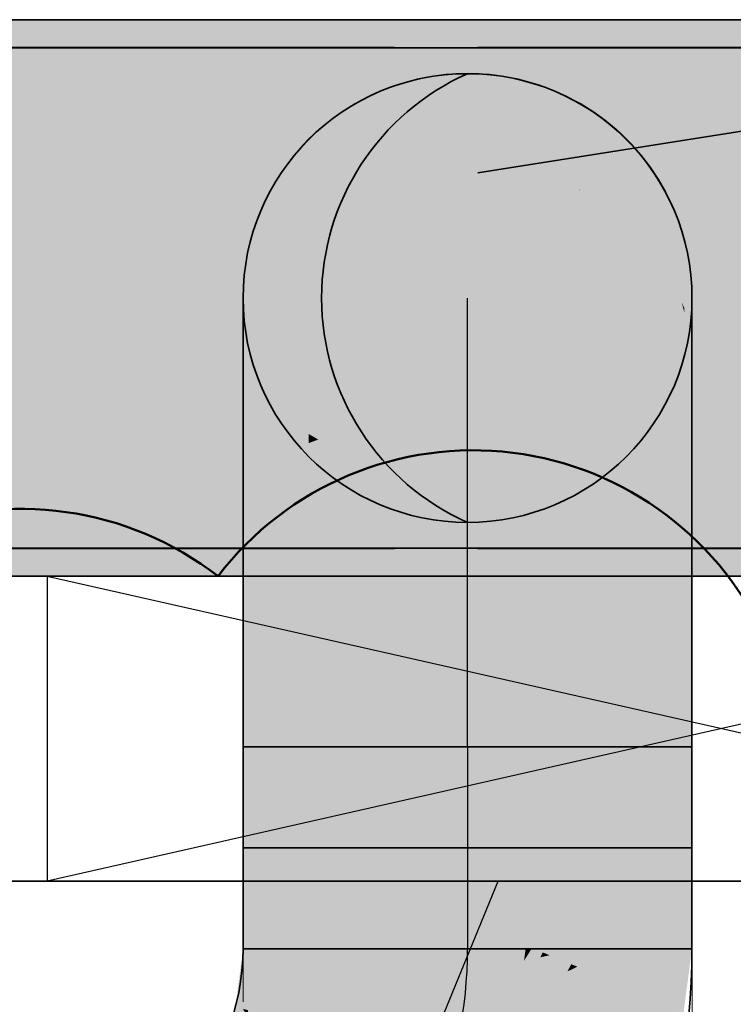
# Model space of a CAD drawing. Extents: x -357 to 533, y -64 to 530.
# Tile 83 of 135: x -72 to -59, y 289 to 307. Entities that reach past the tile are written whole.
import ezdxf
from ezdxf.lldxf.tags import DXFTag

# ---------------------------------------------------------------- set-up
doc = ezdxf.new("R2010")
doc.units = 0
doc.layers.get('0').update_dxf_attribs({"lineweight": 35})
for name, color, linetype, lineweight in [('5_EG-BESTAND', 7, 'Continuous', 25), ('5_EG-DURCHBRÜCHE', 7, 'Continuous', 25), ('5_EG-HLSE', 7, 'Continuous', 25)]:
    doc.layers.add(name, color=color, linetype=linetype, lineweight=lineweight)
for name, color, linetype, lineweight, true_color in [('L_Fortluft', 7, 'Continuous', 35, 0x993300), ('L_Fortluft-Shading', 7, 'Continuous', 35, 0x993300), ('L_Klimageraet', 7, 'Continuous', 35, 0xababab), ('L_Klimageraet-Shading', 7, 'Continuous', 35, 0xababab), ('X_Aenderungen', 4, 'Continuous', 50, 0x00ffff)]:
    doc.layers.add(name, color=color, linetype=linetype, lineweight=lineweight, true_color=true_color)
tags = doc.linetypes.add('ALL_S14', pattern=[0.002, 0.001, -0.001]).pattern_tags.tags
tags[6:7] = [DXFTag(74, 4), DXFTag(75, 0), DXFTag(340, '0'), DXFTag(46, 1.0), DXFTag(50, 0.0), DXFTag(44, 0.0), DXFTag(45, 0.0)]
tags[4:5] = [DXFTag(74, 4), DXFTag(75, 0), DXFTag(340, '0'), DXFTag(46, 1.0), DXFTag(50, 0.0), DXFTag(44, 0.0), DXFTag(45, 0.0)]
tags = doc.linetypes.add('STRICHPUNKT2', pattern=[12.7, 6.35, -3.175, 0, -3.175]).pattern_tags.tags
tags[10:11] = [DXFTag(74, 4), DXFTag(75, 0), DXFTag(340, '0'), DXFTag(46, 0.0), DXFTag(50, 0.0), DXFTag(44, 0.0), DXFTag(45, 0.0)]
tags[8:9] = [DXFTag(74, 4), DXFTag(75, 0), DXFTag(340, '0'), DXFTag(46, 0.0), DXFTag(50, 0.0), DXFTag(44, 0.0), DXFTag(45, 0.0)]
tags[6:7] = [DXFTag(74, 4), DXFTag(75, 0), DXFTag(340, '0'), DXFTag(46, 0.0), DXFTag(50, 0.0), DXFTag(44, 0.0), DXFTag(45, 0.0)]
tags[4:5] = [DXFTag(74, 4), DXFTag(75, 0), DXFTag(340, '0'), DXFTag(46, 0.0), DXFTag(50, 0.0), DXFTag(44, 0.0), DXFTag(45, 0.0)]
tags = doc.linetypes.add('VERDECKT2_S2', pattern=[0.0027, 0.002, -0.0007]).pattern_tags.tags
tags[6:7] = [DXFTag(74, 4), DXFTag(75, 0), DXFTag(340, '0'), DXFTag(46, 1.0), DXFTag(50, 0.0), DXFTag(44, 0.0), DXFTag(45, 0.0)]
tags[4:5] = [DXFTag(74, 4), DXFTag(75, 0), DXFTag(340, '0'), DXFTag(46, 1.0), DXFTag(50, 0.0), DXFTag(44, 0.0), DXFTag(45, 0.0)]

# ---------------------------------------------------------------- blocks, each defined once
blk = doc.blocks.new('Shading-A06HSW48NL', base_point=(-50.651, 306.954))
at = {"layer": 'L_Klimageraet-Shading', "color": 253, "true_color": 0xababab}
for points in [[(-50.651, 306.954), (-50.651, 297.034), (-98.191, 306.954), (-98.191, 297.034)], [(-50.651, 306.954), (-50.651, 306.454), (-98.191, 306.954), (-98.191, 306.454)], [(-98.191, 306.954), (-98.191, 297.034), (-50.651, 306.954), (-50.651, 297.034)], [(-50.651, 306.954), (-50.651, 306.454), (-98.191, 306.954), (-98.191, 306.454)], [(-75.482, 306.458), (-65.43, 306.458), (-75.482, 297.53), (-65.43, 297.53)], [(-50.651, 297.034), (-50.651, 297.534), (-98.191, 297.034), (-98.191, 297.534)], [(-50.651, 297.034), (-50.651, 297.534), (-98.191, 297.034), (-98.191, 297.534)]]:
    blk.add_solid(points, dxfattribs=at)
at = {"layer": 'L_Klimageraet-Shading', "color": 252, "true_color": 0x979797}
blk.add_solid([(-53.028, 306.458), (-53.028, 297.53), (-63.95, 306.458), (-63.95, 297.53)], dxfattribs=at)
blk = doc.blocks.new('Shading-A06HSW58NL', base_point=(-62.131, 305.458))
at = {"layer": 'L_Fortluft-Shading', "color": 28, "true_color": 0x561c00}
for points in [[(-64.131, 305.994), (-65.167, 305.857), (-64.131, 305.851), (-65.167, 305.752)], [(-63.096, 305.857), (-64.131, 305.994), (-63.096, 305.682), (-64.131, 305.851)], [(-65.167, 305.752), (-65.167, 305.713), (-64.131, 305.851), (-64.131, 305.832)], [(-65.167, 305.713), (-65.167, 305.453), (-64.131, 305.832), (-64.131, 305.585)], [(-64.131, 305.851), (-64.131, 305.832), (-63.096, 305.682), (-63.096, 305.677)], [(-64.131, 305.832), (-64.131, 305.585), (-63.096, 305.677), (-63.096, 305.453)], [(-68.023, 293.994), (-67.995, 293.994), (-68.037, 296.25), (-67.995, 296.332)], [(-60.268, 293.994), (-60.131, 293.994), (-60.268, 296.332), (-60.131, 296.064)], [(-68.131, 296.064), (-68.131, 293.994), (-68.037, 296.25), (-68.023, 293.994)]]:
    blk.add_solid(points, dxfattribs=at)
at = {"layer": 'L_Fortluft-Shading', "color": 28, "true_color": 0x551c00}
for points in [[(-65.167, 305.857), (-66.131, 305.458), (-65.167, 305.752), (-66.131, 305.39)], [(-62.131, 305.458), (-63.096, 305.857), (-62.598, 305.462), (-63.096, 305.682)], [(-66.131, 305.39), (-66.131, 305.33), (-65.167, 305.752), (-65.167, 305.713)], [(-65.167, 305.713), (-66.131, 305.33), (-65.695, 305.242), (-66.131, 305.105)], [(-65.167, 305.713), (-65.695, 305.242), (-65.167, 305.453)], [(-63.096, 305.682), (-63.096, 305.677), (-62.598, 305.462)], [(-62.735, 305.522), (-63.096, 305.677), (-62.131, 305.067), (-63.096, 305.453)], [(-62.131, 305.261), (-62.735, 305.522), (-62.131, 305.168)], [(-62.735, 305.522), (-62.131, 305.067), (-62.131, 305.168)], [(-62.131, 305.458), (-62.598, 305.462), (-62.131, 305.261)], [(-66.131, 305.105), (-66.131, 305.067), (-65.695, 305.242)], [(-68.131, 297.994), (-67.995, 297.433), (-67.995, 298.511)], [(-60.268, 298.511), (-60.131, 297.137), (-60.18, 298.177)], [(-60.268, 298.511), (-60.268, 296.332), (-60.131, 297.137), (-60.131, 296.064)], [(-60.131, 297.137), (-60.131, 297.994), (-60.18, 298.177)], [(-68.131, 297.994), (-68.131, 296.064), (-67.995, 297.433), (-68.037, 296.25)], [(-68.037, 296.25), (-67.995, 296.332), (-67.995, 297.433)]]:
    blk.add_solid(points, dxfattribs=at)
at = {"layer": 'L_Fortluft-Shading', "color": 28, "true_color": 0x541c00}
for points in [[(-66.131, 305.458), (-66.96, 304.822), (-66.131, 305.39), (-66.96, 304.792)], [(-62.131, 305.458), (-62.131, 305.261), (-61.303, 304.822), (-61.303, 304.611)], [(-66.96, 304.792), (-66.96, 304.709), (-66.131, 305.39), (-66.131, 305.33)], [(-66.131, 305.33), (-66.96, 304.709), (-66.131, 305.105), (-66.96, 304.553)], [(-61.303, 304.611), (-62.131, 305.261), (-61.621, 304.689), (-62.131, 305.168)], [(-66.96, 304.553), (-66.96, 304.453), (-66.131, 305.105), (-66.131, 305.067)], [(-62.131, 305.168), (-62.131, 305.067), (-61.621, 304.689)], [(-61.303, 304.611), (-61.621, 304.689), (-61.303, 304.453)], [(-68.131, 299.342), (-67.995, 300.382), (-68.084, 299.907)], [(-68.131, 299.342), (-68.131, 297.994), (-67.995, 300.382), (-67.995, 298.511)], [(-60.268, 300.382), (-60.268, 299.354), (-60.131, 297.994), (-60.18, 298.177)], [(-60.268, 300.382), (-60.131, 297.994), (-60.131, 299.65)], [(-68.131, 299.65), (-68.131, 299.342), (-68.084, 299.907)], [(-60.268, 299.354), (-60.268, 298.511), (-60.18, 298.177)]]:
    blk.add_solid(points, dxfattribs=at)
at = {"layer": 'L_Fortluft-Shading', "color": 26, "true_color": 0x672200}
for points in [[(-65.167, 305.309), (-65.167, 305.453), (-65.695, 305.242)], [(-63.096, 305.453), (-62.131, 303.922), (-62.131, 305.067)], [(-63.096, 305.453), (-63.096, 304.65), (-62.131, 303.922), (-62.148, 303.928)], [(-66.131, 305.067), (-66.131, 303.922), (-65.167, 305.309), (-65.167, 304.268)], [(-66.131, 305.067), (-65.167, 305.309), (-65.695, 305.242)], [(-63.096, 304.65), (-63.096, 304.268), (-62.148, 303.928)], [(-67.995, 297.433), (-67.595, 298.994), (-67.732, 298.829)], [(-67.995, 297.433), (-67.995, 296.332), (-67.595, 298.994), (-67.595, 296.582)], [(-60.667, 298.994), (-60.268, 296.332), (-60.268, 298.511)], [(-60.667, 298.994), (-60.667, 298.209), (-60.268, 296.332), (-60.422, 296.428)], [(-67.995, 298.511), (-67.995, 297.433), (-67.732, 298.829)], [(-60.667, 298.209), (-60.667, 296.582), (-60.422, 296.428)]]:
    blk.add_solid(points, dxfattribs=at)
at = {"layer": 'L_Fortluft-Shading', "color": 26, "true_color": 0x692300}
for points in [[(-65.167, 305.453), (-65.167, 305.309), (-64.131, 305.585), (-64.131, 305.126)], [(-64.131, 305.585), (-64.131, 305.126), (-63.096, 305.453), (-63.096, 304.65)], [(-65.167, 305.309), (-65.167, 304.268), (-64.131, 305.126), (-64.131, 304.386)], [(-64.131, 305.126), (-64.131, 304.386), (-63.096, 304.65), (-63.096, 304.268)], [(-67.595, 302.654), (-67.595, 301.798), (-66.96, 303.371), (-66.96, 302.631)], [(-61.303, 303.371), (-61.303, 302.627), (-60.667, 302.654), (-60.667, 301.218)], [(-66.96, 302.631), (-67.595, 301.798), (-67.21, 301.42), (-67.595, 301.534)], [(-66.96, 302.631), (-67.21, 301.42), (-66.96, 301.65)], [(-61.303, 302.627), (-61.303, 301.65), (-60.667, 301.218), (-60.667, 301.065)], [(-67.595, 301.534), (-67.595, 301.065), (-67.21, 301.42)], [(-67.995, 293.994), (-67.595, 293.994), (-67.995, 296.332), (-67.595, 296.582)], [(-60.422, 296.428), (-60.667, 296.582), (-60.413, 296.252), (-60.667, 295.875)], [(-60.308, 293.994), (-60.268, 293.994), (-60.422, 296.428), (-60.268, 296.332)], [(-60.413, 296.252), (-60.667, 295.875), (-60.412, 296.23), (-60.667, 295.564)], [(-60.667, 295.564), (-60.667, 293.994), (-60.412, 296.23), (-60.308, 293.994)]]:
    blk.add_solid(points, dxfattribs=at)
at = {"layer": 'L_Fortluft-Shading', "color": 38, "true_color": 0x632100}
for points in [[(-66.96, 303.371), (-66.131, 303.922), (-66.96, 304.453), (-66.131, 305.067)], [(-62.131, 305.067), (-61.303, 304.255), (-61.621, 304.689)], [(-62.131, 305.067), (-62.131, 303.922), (-61.303, 304.255), (-61.303, 303.371)], [(-61.303, 304.255), (-61.303, 304.453), (-61.621, 304.689)], [(-67.995, 300.382), (-67.595, 299.221), (-67.595, 301.065)], [(-60.667, 301.065), (-60.268, 299.354), (-60.587, 300.927)], [(-60.667, 301.065), (-60.667, 298.994), (-60.268, 299.354), (-60.268, 298.511)], [(-60.268, 299.354), (-60.268, 300.382), (-60.587, 300.927)], [(-67.995, 300.382), (-67.995, 298.511), (-67.595, 299.221), (-67.732, 298.829)], [(-67.732, 298.829), (-67.595, 298.994), (-67.595, 299.221)]]:
    blk.add_solid(points, dxfattribs=at)
at = {"layer": 'L_Fortluft-Shading', "color": 28, "true_color": 0x521b00}
for points in [[(-66.96, 304.822), (-67.526, 304.084), (-66.96, 304.792)], [(-67.526, 304.084), (-66.96, 304.709), (-66.96, 304.792)], [(-61.303, 304.822), (-61.303, 304.611), (-60.667, 303.994), (-60.667, 303.772)], [(-67.526, 304.084), (-67.595, 303.994), (-66.96, 304.709), (-67.595, 303.892)], [(-66.96, 304.709), (-67.595, 303.892), (-66.96, 304.553), (-67.595, 303.789)], [(-61.303, 304.611), (-61.303, 304.453), (-60.667, 303.772), (-60.667, 303.653)], [(-67.595, 303.789), (-67.595, 303.653), (-66.96, 304.553), (-66.96, 304.453)], [(-68.131, 300.922), (-67.995, 300.719), (-67.995, 301.818)], [(-60.268, 301.818), (-60.268, 301.733), (-60.131, 300.922), (-60.131, 300.303)], [(-60.268, 301.733), (-60.268, 300.382), (-60.131, 300.303), (-60.131, 299.65)], [(-68.131, 300.922), (-68.131, 299.65), (-67.995, 300.719), (-68.084, 299.907)], [(-68.084, 299.907), (-67.995, 300.382), (-67.995, 300.719)]]:
    blk.add_solid(points, dxfattribs=at)
at = {"layer": 'L_Fortluft-Shading', "color": 38, "true_color": 0x5e1f00}
for points in [[(-67.595, 302.654), (-66.96, 303.371), (-67.595, 303.653), (-66.96, 304.453)], [(-61.303, 304.453), (-61.303, 304.255), (-60.667, 303.653), (-60.667, 303.023)], [(-61.303, 304.255), (-61.303, 303.371), (-60.667, 303.023), (-60.667, 302.654)], [(-67.995, 301.818), (-67.995, 300.719), (-67.595, 302.654), (-67.595, 301.798)], [(-60.312, 301.911), (-60.667, 302.654), (-60.268, 301.733), (-60.268, 300.382)], [(-60.667, 302.654), (-60.667, 301.218), (-60.268, 300.382), (-60.587, 300.927)], [(-67.595, 301.798), (-67.823, 301.184), (-67.595, 301.534)], [(-60.268, 301.818), (-60.312, 301.911), (-60.268, 301.733)], [(-67.823, 301.184), (-67.595, 301.065), (-67.595, 301.534)], [(-67.823, 301.184), (-67.995, 300.719), (-67.595, 301.065), (-67.995, 300.382)], [(-60.667, 301.218), (-60.667, 301.065), (-60.587, 300.927)]]:
    blk.add_solid(points, dxfattribs=at)
at = {"layer": 'L_Fortluft-Shading', "color": 26, "true_color": 0x7a2800}
for points in [[(-65.167, 304.268), (-65.167, 303.355), (-64.131, 304.386), (-64.131, 303.196)], [(-64.131, 304.386), (-64.131, 303.196), (-63.096, 304.268), (-63.096, 302.697)], [(-65.167, 303.355), (-65.167, 302.382), (-64.131, 303.196), (-64.131, 302.479)], [(-64.131, 303.196), (-64.131, 302.479), (-63.096, 302.697), (-63.096, 302.382)], [(-67.595, 296.582), (-67.595, 293.994), (-67.261, 296.695), (-67.564, 293.994)], [(-67.564, 293.994), (-66.96, 293.994), (-67.261, 296.695), (-66.96, 296.796)], [(-61.303, 296.796), (-61.303, 295.065), (-60.667, 296.582), (-60.667, 295.875)], [(-60.667, 295.875), (-61.303, 295.065), (-60.667, 295.564), (-61.303, 294.349)], [(-61.303, 294.349), (-61.303, 293.994), (-60.667, 295.564), (-60.667, 293.994)]]:
    blk.add_solid(points, dxfattribs=at)
at = {"layer": 'L_Fortluft-Shading', "color": 26, "true_color": 0x772700}
for points in [[(-66.131, 303.922), (-66.131, 303.162), (-65.167, 304.268), (-65.167, 303.355)], [(-62.148, 303.928), (-63.096, 304.268), (-62.131, 303.909), (-62.131, 302.1)], [(-63.096, 304.268), (-63.096, 302.697), (-62.131, 302.1), (-62.516, 302.213)], [(-62.131, 303.922), (-62.148, 303.928), (-62.131, 303.909)], [(-66.131, 303.162), (-66.131, 302.1), (-65.167, 303.355), (-65.167, 302.382)], [(-63.096, 302.697), (-63.096, 302.382), (-62.516, 302.213)], [(-67.595, 298.994), (-66.96, 297.615), (-66.96, 299.408)], [(-61.303, 299.408), (-60.667, 298.209), (-60.878, 299.131)], [(-61.303, 299.408), (-61.303, 296.796), (-60.667, 298.209), (-60.667, 296.582)], [(-60.667, 298.209), (-60.667, 298.994), (-60.878, 299.131)], [(-67.595, 298.994), (-67.595, 296.582), (-66.96, 297.615), (-67.261, 296.695)], [(-67.261, 296.695), (-66.96, 296.796), (-66.96, 297.615)]]:
    blk.add_solid(points, dxfattribs=at)
at = {"layer": 'L_Fortluft-Shading', "color": 28, "true_color": 0x501a00}
for points in [[(-67.995, 303.029), (-67.995, 302.934), (-67.595, 303.994), (-67.595, 303.892)], [(-67.595, 303.892), (-67.995, 302.934), (-67.595, 303.789), (-67.995, 302.864)], [(-60.268, 303.029), (-60.667, 303.994), (-60.366, 303.038), (-60.667, 303.772)], [(-67.995, 302.864), (-67.995, 302.721), (-67.595, 303.789), (-67.595, 303.653)], [(-60.667, 303.772), (-60.667, 303.653), (-60.268, 302.8), (-60.268, 302.721)], [(-60.268, 303.029), (-60.366, 303.038), (-60.268, 302.802)], [(-60.366, 303.038), (-60.268, 302.8), (-60.268, 302.802)], [(-68.131, 300.922), (-67.995, 301.818), (-68.131, 301.721), (-67.995, 302.721)], [(-60.268, 301.818), (-60.131, 300.922), (-60.268, 302.721), (-60.131, 301.721)]]:
    blk.add_solid(points, dxfattribs=at)
at = {"layer": 'L_Fortluft-Shading', "color": 26, "true_color": 0x712500}
for points in [[(-66.96, 303.371), (-66.96, 302.631), (-66.131, 303.922), (-66.131, 303.162)], [(-62.131, 303.922), (-62.131, 303.909), (-61.303, 303.371), (-61.303, 302.627)], [(-62.131, 303.909), (-62.131, 302.1), (-61.303, 302.627), (-61.303, 301.65)], [(-66.131, 303.162), (-66.697, 302.8), (-66.131, 302.1), (-66.65, 301.818)], [(-66.697, 302.8), (-66.96, 302.631), (-66.65, 301.818), (-66.96, 301.65)], [(-66.96, 301.65), (-67.21, 301.42), (-66.96, 300.983)], [(-61.303, 301.65), (-60.667, 298.994), (-60.667, 301.065)], [(-61.303, 301.65), (-61.303, 300.263), (-60.667, 298.994), (-60.878, 299.131)], [(-67.21, 301.42), (-67.595, 301.065), (-66.96, 299.569), (-67.595, 299.221)], [(-67.21, 301.42), (-66.96, 299.569), (-66.96, 300.983)], [(-61.303, 300.263), (-61.303, 299.408), (-60.878, 299.131)], [(-67.595, 299.221), (-67.595, 298.994), (-66.96, 299.569), (-66.96, 299.408)]]:
    blk.add_solid(points, dxfattribs=at)
at = {"layer": 'L_Fortluft-Shading', "color": 38, "true_color": 0x571d00}
for points in [[(-67.995, 301.818), (-67.595, 302.654), (-67.995, 302.721), (-67.595, 303.653)], [(-60.667, 303.653), (-60.667, 303.023), (-60.268, 301.818), (-60.312, 301.911)], [(-60.667, 303.653), (-60.268, 301.818), (-60.268, 302.721)], [(-60.667, 303.023), (-60.667, 302.654), (-60.312, 301.911)]]:
    blk.add_solid(points, dxfattribs=at)
at = {"layer": 'L_Fortluft-Shading', "color": 28, "true_color": 0x4d1900}
for points in [[(-68.131, 301.994), (-68.131, 301.901), (-67.995, 303.029), (-67.995, 302.934)], [(-60.131, 301.994), (-60.268, 303.029), (-60.131, 301.778), (-60.268, 302.802)], [(-67.995, 302.934), (-68.131, 301.901), (-67.995, 302.864), (-68.131, 301.843)], [(-68.131, 301.843), (-68.131, 301.721), (-67.995, 302.864), (-67.995, 302.721)], [(-60.268, 302.802), (-60.268, 302.8), (-60.131, 301.778), (-60.131, 301.762)], [(-60.268, 302.8), (-60.268, 302.721), (-60.131, 301.762), (-60.131, 301.721)]]:
    blk.add_solid(points, dxfattribs=at)
at = {"layer": 'L_Fortluft-Shading', "color": 26, "true_color": 0x882d00}
for points in [[(-65.167, 299.925), (-64.131, 299.994), (-65.167, 302.382), (-64.131, 302.479)], [(-64.131, 299.994), (-63.096, 299.925), (-64.131, 302.479), (-63.096, 302.382)], [(-66.96, 296.796), (-66.131, 296.539), (-66.131, 296.961)], [(-61.768, 296.888), (-62.131, 296.961), (-61.529, 293.994), (-62.131, 293.994)], [(-61.768, 296.888), (-61.472, 294.867), (-61.303, 296.796), (-61.303, 295.065)], [(-61.768, 296.888), (-61.529, 293.994), (-61.378, 294.231)], [(-66.96, 296.796), (-66.96, 293.994), (-66.131, 296.539), (-66.687, 293.994)], [(-66.687, 293.994), (-66.131, 293.994), (-66.131, 296.539)], [(-61.472, 294.867), (-61.344, 293.994), (-61.303, 295.065), (-61.303, 293.994)], [(-61.529, 293.994), (-61.344, 293.994), (-61.378, 294.231)]]:
    blk.add_solid(points, dxfattribs=at)
at = {"layer": 'L_Fortluft-Shading', "color": 26, "true_color": 0x842c00}
for points in [[(-66.131, 299.726), (-65.167, 299.925), (-66.131, 302.1), (-65.167, 302.382)], [(-63.096, 302.382), (-62.131, 301.745), (-62.516, 302.213)], [(-63.096, 302.382), (-63.096, 299.925), (-62.131, 301.745), (-62.131, 299.726)], [(-62.131, 301.745), (-62.131, 302.1), (-62.516, 302.213)], [(-66.131, 298.998), (-66.131, 299.726), (-66.481, 298.857), (-66.525, 299.575)], [(-62.131, 299.726), (-61.303, 296.796), (-61.303, 299.408)], [(-62.131, 299.726), (-62.131, 297.727), (-61.303, 296.796), (-61.768, 296.888)], [(-66.792, 299.472), (-66.96, 299.408), (-66.36, 298.617), (-66.96, 297.615)], [(-66.525, 299.575), (-66.792, 299.472), (-66.481, 298.857)], [(-66.131, 298.998), (-66.481, 298.857), (-66.36, 298.617)], [(-66.131, 298.165), (-66.131, 298.998), (-66.36, 298.617)], [(-66.131, 297.832), (-66.131, 298.165), (-66.914, 297.691), (-66.36, 298.617)], [(-66.914, 297.691), (-66.131, 296.961), (-66.131, 297.832)], [(-62.131, 297.727), (-62.131, 296.961), (-61.768, 296.888)], [(-66.914, 297.691), (-66.96, 297.615), (-66.131, 296.961), (-66.96, 296.796)]]:
    blk.add_solid(points, dxfattribs=at)
at = {"layer": 'L_Fortluft-Shading', "color": 26, "true_color": 0x7c2900}
for points in [[(-66.131, 302.1), (-66.65, 301.818), (-66.131, 299.726), (-66.679, 300.998)], [(-62.131, 302.1), (-62.131, 301.745), (-61.303, 301.65), (-61.303, 300.263)], [(-66.65, 301.818), (-66.96, 301.65), (-66.679, 300.998)], [(-66.679, 300.998), (-66.96, 301.65), (-66.708, 300.168), (-66.96, 300.983)], [(-62.131, 301.745), (-62.131, 299.726), (-61.303, 300.263), (-61.303, 299.408)], [(-66.96, 300.983), (-66.96, 299.569), (-66.525, 299.575), (-66.792, 299.472)], [(-66.525, 299.575), (-66.131, 299.726), (-66.708, 300.168), (-66.679, 300.998)], [(-66.96, 299.569), (-66.96, 299.408), (-66.792, 299.472)]]:
    blk.add_solid(points, dxfattribs=at)
at = {"layer": 'L_Fortluft-Shading', "color": 24, "true_color": 0x8d2f00}
for points in [[(-66.131, 299.726), (-66.131, 298.998), (-65.167, 299.925), (-65.167, 299.727)], [(-63.096, 299.925), (-63.096, 299.069), (-62.131, 299.726), (-62.131, 297.727)], [(-65.366, 297.043), (-65.167, 299.727), (-66.131, 298.165), (-66.131, 298.998)], [(-65.167, 299.727), (-65.366, 297.043), (-65.167, 297.064)], [(-63.096, 299.069), (-63.096, 297.064), (-62.131, 297.727), (-62.131, 296.961)], [(-65.366, 297.043), (-66.131, 298.165), (-65.998, 297.695)], [(-66.131, 298.165), (-66.131, 297.832), (-65.998, 297.695)], [(-66.131, 297.832), (-66.131, 296.961), (-65.366, 297.043)]]:
    blk.add_solid(points, dxfattribs=at)
at = {"layer": 'L_Fortluft-Shading', "color": 24, "true_color": 0x923000}
for points in [[(-65.167, 299.925), (-65.167, 299.727), (-64.131, 299.994), (-64.131, 299.751)], [(-64.131, 299.994), (-64.131, 299.751), (-63.096, 299.925), (-63.096, 299.069)], [(-65.167, 299.727), (-65.167, 297.064), (-64.131, 299.751), (-64.131, 297.099)], [(-64.131, 299.751), (-64.131, 297.099), (-63.096, 299.069), (-63.096, 297.064)], [(-65.366, 297.043), (-66.131, 296.961), (-65.322, 296.539), (-65.963, 296.539)], [(-65.167, 296.539), (-65.167, 297.064), (-65.322, 296.539), (-65.366, 297.043)], [(-63.096, 293.994), (-62.131, 293.994), (-63.096, 297.064), (-62.131, 296.961)], [(-65.963, 296.539), (-66.131, 296.961), (-66.131, 296.539)], [(-65.167, 294.539), (-65.963, 296.539), (-66.131, 293.994), (-66.131, 296.539)], [(-65.963, 296.539), (-65.167, 294.539), (-65.167, 296.539)], [(-65.167, 294.539), (-66.131, 293.994), (-65.387, 293.994)], [(-65.387, 293.994), (-65.167, 293.994), (-65.167, 294.539)]]:
    blk.add_solid(points, dxfattribs=at)
at = {"layer": 'L_Fortluft-Shading', "color": 24, "true_color": 0x973200}
for points in [[(-64.131, 297.099), (-65.167, 297.064), (-64.621, 294.539), (-65.167, 296.539)], [(-64.131, 297.099), (-64.621, 294.539), (-64.131, 294.539)], [(-64.131, 293.994), (-63.096, 293.994), (-64.131, 297.099), (-63.096, 297.064)], [(-65.167, 296.539), (-65.167, 294.539), (-64.621, 294.539)], [(-65.167, 294.539), (-65.167, 293.994), (-64.131, 294.539), (-64.131, 293.994)]]:
    blk.add_solid(points, dxfattribs=at)
blk = doc.blocks.new('Shading-A06HSW5QNL', base_point=(-60.131, 293.994))
at = {"layer": 'L_Fortluft-Shading', "color": 28, "true_color": 0x561c00}
for points in [[(-67.995, 290.394), (-67.995, 292.981), (-68.131, 293.994), (-68.023, 293.994)], [(-67.995, 290.394), (-68.131, 293.994), (-68.131, 292.616)], [(-67.995, 292.981), (-67.995, 293.994), (-68.023, 293.994)], [(-60.131, 293.994), (-60.268, 293.994), (-60.131, 290.394), (-60.268, 290.394)], [(-68.131, 290.394), (-67.995, 290.394), (-68.131, 292.616)]]:
    blk.add_solid(points, dxfattribs=at)
at = {"layer": 'L_Fortluft-Shading', "color": 26, "true_color": 0x692300}
for points in [[(-67.595, 290.394), (-67.595, 293.994), (-67.995, 292.981), (-67.995, 293.994)], [(-60.308, 293.994), (-60.667, 293.994), (-60.308, 290.394), (-60.667, 290.394)], [(-60.268, 290.394), (-60.268, 293.994), (-60.308, 290.394), (-60.308, 293.994)], [(-67.595, 290.394), (-67.995, 292.981), (-67.995, 290.394)]]:
    blk.add_solid(points, dxfattribs=at)
at = {"layer": 'L_Fortluft-Shading', "color": 26, "true_color": 0x7b2900}
for points in [[(-67.564, 293.994), (-67.595, 293.994), (-67.564, 290.394), (-67.595, 290.394)], [(-66.96, 290.394), (-66.96, 293.994), (-67.564, 293.6), (-67.564, 293.994)], [(-60.667, 293.994), (-61.303, 293.994), (-60.667, 290.394), (-61.303, 290.394)], [(-67.564, 290.394), (-66.96, 290.394), (-67.564, 293.6)]]:
    blk.add_solid(points, dxfattribs=at)
at = {"layer": 'L_Fortluft-Shading', "color": 26, "true_color": 0x892d00}
for points in [[(-66.131, 290.394), (-66.687, 293.994), (-66.96, 290.394), (-66.96, 293.994)], [(-66.131, 290.394), (-66.131, 293.994), (-66.687, 293.994)], [(-62.131, 293.121), (-61.344, 293.994), (-61.529, 293.994)], [(-62.131, 293.121), (-61.993, 292.643), (-61.344, 293.994), (-61.344, 293.834)], [(-61.529, 293.994), (-62.131, 293.994), (-62.131, 293.121)], [(-61.303, 290.394), (-61.303, 293.994), (-61.344, 290.394), (-61.344, 293.994)], [(-61.344, 293.834), (-61.993, 292.643), (-61.344, 293.81), (-61.925, 292.407)], [(-61.925, 292.407), (-61.344, 290.394), (-61.344, 293.81)], [(-61.993, 292.643), (-62.131, 293.121), (-62.131, 292.39)], [(-62.131, 292.39), (-62.131, 291.908), (-61.993, 292.643), (-61.925, 292.407)], [(-62.131, 291.908), (-62.131, 290.394), (-61.925, 292.407), (-61.344, 290.394)]]:
    blk.add_solid(points, dxfattribs=at)
at = {"layer": 'L_Fortluft-Shading', "color": 24, "true_color": 0x933100}
for points in [[(-65.167, 290.394), (-65.387, 293.994), (-66.131, 290.394), (-66.131, 293.994)], [(-65.167, 290.394), (-65.167, 293.994), (-65.387, 293.994)], [(-62.131, 293.121), (-62.131, 293.994), (-63.096, 291.922), (-63.096, 293.994)], [(-62.131, 292.39), (-62.131, 293.121), (-63.096, 290.992), (-63.096, 291.922)], [(-63.096, 290.992), (-62.131, 291.908), (-62.131, 292.39)], [(-63.096, 290.992), (-63.096, 290.394), (-62.131, 291.908), (-62.99, 290.394)], [(-62.131, 291.908), (-62.99, 290.394), (-62.759, 290.394)], [(-62.131, 291.908), (-62.759, 290.394), (-62.131, 290.394)]]:
    blk.add_solid(points, dxfattribs=at)
at = {"layer": 'L_Fortluft-Shading', "color": 24, "true_color": 0x983200}
for points in [[(-64.131, 290.807), (-64.131, 293.994), (-65.167, 290.394), (-65.167, 293.994)], [(-64.131, 290.807), (-64.102, 290.839), (-64.131, 293.994), (-63.894, 293.994)], [(-64.102, 290.839), (-63.096, 291.922), (-63.894, 293.994), (-63.096, 293.994)], [(-64.131, 290.394), (-63.096, 291.922), (-64.102, 290.839)], [(-64.131, 290.394), (-63.619, 290.394), (-63.096, 291.922), (-63.096, 290.992)], [(-63.619, 290.394), (-63.096, 290.394), (-63.096, 290.992)], [(-64.131, 290.807), (-65.167, 290.394), (-64.58, 290.394)], [(-64.131, 290.394), (-64.131, 290.807), (-64.58, 290.394)], [(-64.131, 290.807), (-64.131, 290.394), (-64.102, 290.839)]]:
    blk.add_solid(points, dxfattribs=at)
blk = doc.blocks.new('Shading-A06HSW5SNL', base_point=(-60.546, 288.279))
at = {"layer": 'L_Fortluft-Shading', "color": 28, "true_color": 0x561c00}
for points in [[(-68.268, 289.358), (-68.136, 289.323), (-68.131, 290.394), (-67.995, 290.394)], [(-60.268, 290.394), (-60.546, 288.279), (-60.54, 287.288), (-60.666, 287.321)], [(-60.268, 290.394), (-60.54, 287.288), (-60.131, 290.394)], [(-68.268, 289.358), (-68.667, 288.394), (-68.136, 289.323), (-68.659, 288.389)], [(-68.659, 288.389), (-68.549, 288.325), (-68.136, 289.323)], [(-69.303, 287.565), (-68.665, 288.385), (-68.691, 288.362)], [(-69.303, 287.565), (-69.033, 287.829), (-68.665, 288.385), (-68.625, 288.248)], [(-69.275, 287.537), (-68.62, 288.233), (-69.296, 287.559), (-69.033, 287.829)], [(-69.275, 287.537), (-69.206, 287.469), (-68.62, 288.233)], [(-69.033, 287.829), (-68.62, 288.233), (-68.625, 288.248)], [(-68.665, 288.385), (-68.667, 288.394), (-68.691, 288.362)], [(-68.659, 288.389), (-68.667, 288.394), (-68.665, 288.385)], [(-68.549, 288.325), (-68.659, 288.389), (-68.625, 288.248), (-68.665, 288.385)], [(-68.62, 288.233), (-68.549, 288.325), (-68.625, 288.248)], [(-60.546, 288.279), (-60.672, 287.323), (-60.666, 287.321)], [(-69.033, 287.829), (-69.303, 287.565), (-69.296, 287.559)], [(-60.672, 287.323), (-61.857, 284.462), (-60.666, 287.321), (-61.798, 284.428)], [(-61.798, 284.428), (-61.739, 284.394), (-60.666, 287.321), (-60.54, 287.288)], [(-61.857, 284.462), (-63.742, 282.005), (-63.045, 282.691), (-63.646, 281.908)], [(-61.857, 284.462), (-63.045, 282.691), (-61.798, 284.428)], [(-63.045, 282.691), (-61.739, 284.394), (-61.798, 284.428)]]:
    blk.add_solid(points, dxfattribs=at)
at = {"layer": 'L_Fortluft-Shading', "color": 26, "true_color": 0x692300}
for points in [[(-68.136, 289.323), (-67.75, 289.22), (-67.995, 290.394), (-67.595, 290.394)], [(-60.598, 289.179), (-60.667, 290.394), (-60.856, 288.962)], [(-60.308, 290.394), (-60.667, 290.394), (-60.429, 289.322), (-60.598, 289.179)], [(-60.546, 288.279), (-60.268, 290.394), (-60.308, 290.394)], [(-68.494, 288.293), (-68.136, 289.323), (-68.549, 288.325)], [(-68.494, 288.293), (-67.99, 288.92), (-68.136, 289.323), (-68.025, 289.153)], [(-68.047, 289.299), (-68.136, 289.323), (-68.025, 289.153)], [(-67.926, 289.001), (-67.75, 289.22), (-68.025, 289.153), (-68.047, 289.299)], [(-60.598, 289.179), (-60.546, 288.279), (-60.429, 289.322)], [(-67.99, 288.92), (-67.926, 289.001), (-68.025, 289.153)], [(-67.75, 289.22), (-67.926, 289.001), (-67.874, 288.921)], [(-60.546, 288.279), (-60.598, 289.179), (-61.058, 287.426), (-60.856, 288.962)], [(-67.97, 288.782), (-67.874, 288.921), (-67.99, 288.92), (-67.926, 289.001)], [(-68.494, 288.293), (-68.361, 288.217), (-67.99, 288.92), (-67.97, 288.782)], [(-68.104, 288.397), (-67.961, 288.723), (-68.361, 288.217), (-67.97, 288.782)], [(-68.219, 288.135), (-68.203, 288.126), (-67.874, 288.921)], [(-67.961, 288.723), (-67.874, 288.921), (-67.97, 288.782)], [(-69.206, 287.469), (-68.361, 288.217), (-68.62, 288.233), (-68.494, 288.293)], [(-68.494, 288.293), (-68.549, 288.325), (-68.62, 288.233)], [(-68.361, 288.217), (-68.219, 288.135), (-68.104, 288.397)], [(-60.546, 288.279), (-61.058, 287.426), (-60.672, 287.323)], [(-68.219, 288.135), (-68.361, 288.217), (-68.966, 287.228), (-69.206, 287.469)], [(-68.203, 288.126), (-68.264, 288.081), (-68.366, 287.913), (-68.484, 287.814)], [(-68.203, 288.126), (-68.219, 288.135), (-68.264, 288.081)], [(-68.484, 287.814), (-68.966, 287.228), (-68.366, 287.913), (-68.924, 287.186)], [(-62.203, 284.661), (-61.857, 284.462), (-61.058, 287.426), (-60.672, 287.323)], [(-64.025, 282.287), (-63.742, 282.005), (-62.203, 284.661), (-61.857, 284.462)]]:
    blk.add_solid(points, dxfattribs=at)
at = {"layer": 'L_Fortluft-Shading', "color": 26, "true_color": 0x7a2800}
for points in [[(-67.595, 290.394), (-67.75, 289.22), (-67.564, 290.394), (-67.737, 289.216)], [(-67.737, 289.216), (-67.136, 289.055), (-67.564, 290.394), (-66.96, 290.394)], [(-61.212, 289.293), (-61.303, 290.394), (-61.464, 289.172)], [(-60.785, 289.498), (-60.667, 290.394), (-61.212, 289.293), (-61.303, 290.394)], [(-60.856, 288.962), (-60.785, 289.498), (-61.158, 288.64), (-61.212, 289.293)], [(-61.593, 288.178), (-61.158, 288.64), (-61.464, 289.172), (-61.212, 289.293)], [(-67.75, 289.22), (-67.874, 288.921), (-67.737, 289.216)], [(-67.874, 288.921), (-67.136, 289.055), (-67.737, 289.216)], [(-61.593, 288.178), (-61.464, 289.172), (-61.581, 288.279)], [(-67.136, 289.055), (-67.874, 288.921), (-68.051, 288.038), (-68.203, 288.126)], [(-67.796, 288.081), (-67.136, 289.055), (-67.974, 288.123)], [(-67.536, 288.089), (-67.136, 289.055), (-67.644, 288.044), (-67.796, 288.081)], [(-61.158, 288.64), (-61.058, 287.426), (-60.856, 288.962)], [(-61.058, 287.426), (-61.158, 288.64), (-61.664, 287.589), (-61.593, 288.178)], [(-61.581, 288.279), (-61.672, 287.591), (-61.664, 287.589)], [(-68.051, 288.038), (-68.203, 288.126), (-68.366, 287.913)], [(-68.051, 288.038), (-67.889, 287.944), (-67.974, 288.123), (-67.796, 288.081)], [(-67.889, 287.944), (-67.653, 287.808), (-67.536, 288.089)], [(-67.796, 288.081), (-67.889, 287.944), (-67.644, 288.044)], [(-67.889, 287.944), (-68.051, 288.038), (-68.924, 287.186), (-68.366, 287.913)], [(-67.889, 287.944), (-68.924, 287.186), (-68.08, 287.251), (-68.573, 286.835)], [(-67.889, 287.944), (-68.08, 287.251), (-67.653, 287.808)], [(-61.672, 287.591), (-62.754, 284.979), (-61.664, 287.589), (-62.659, 284.925)], [(-62.659, 284.925), (-62.203, 284.661), (-61.664, 287.589), (-61.058, 287.426)], [(-68.573, 286.835), (-68.474, 286.737), (-68.08, 287.251)], [(-62.754, 284.979), (-64.474, 282.737), (-62.659, 284.925), (-64.282, 282.544)], [(-64.282, 282.544), (-64.025, 282.287), (-62.659, 284.925), (-62.203, 284.661)]]:
    blk.add_solid(points, dxfattribs=at)
at = {"layer": 'L_Fortluft-Shading', "color": 26, "true_color": 0x882d00}
for points in [[(-66.96, 290.394), (-67.136, 289.055), (-66.324, 288.928), (-66.431, 288.866)], [(-66.96, 290.394), (-66.324, 288.928), (-66.131, 290.394)], [(-62.033, 290.014), (-62.131, 290.394), (-62.174, 290.073)], [(-61.415, 289.758), (-61.344, 290.394), (-62.033, 290.014), (-62.131, 290.394)], [(-61.344, 290.394), (-61.483, 289.156), (-61.303, 290.394), (-61.464, 289.172)], [(-62.262, 289.403), (-61.91, 289.542), (-62.174, 290.073), (-62.033, 290.014)], [(-61.91, 289.542), (-61.418, 289.736), (-62.033, 290.014), (-61.415, 289.758)], [(-61.483, 289.156), (-61.418, 289.736), (-61.751, 288.93), (-61.91, 289.542)], [(-62.396, 288.387), (-61.751, 288.93), (-62.262, 289.403), (-61.91, 289.542)], [(-61.751, 288.93), (-61.581, 288.279), (-61.483, 289.156)], [(-61.483, 289.156), (-61.581, 288.279), (-61.464, 289.172)], [(-67.136, 289.055), (-67.536, 288.089), (-66.431, 288.866)], [(-66.632, 288.471), (-66.336, 288.841), (-67.653, 287.808), (-67.536, 288.089)], [(-67.536, 288.089), (-66.336, 288.841), (-66.431, 288.866)], [(-66.575, 288.509), (-66.336, 288.841), (-66.632, 288.471)], [(-66.436, 288.599), (-66.336, 288.841), (-66.575, 288.509)], [(-66.431, 288.866), (-66.336, 288.841), (-66.324, 288.928)], [(-61.581, 288.279), (-61.751, 288.93), (-62.472, 287.805), (-62.396, 288.387)], [(-66.799, 287.722), (-66.436, 288.599), (-67.248, 287.574), (-66.575, 288.509)], [(-67.32, 287.616), (-66.632, 288.471), (-67.653, 287.808)], [(-67.32, 287.616), (-67.248, 287.574), (-66.632, 288.471), (-66.575, 288.509)], [(-61.581, 288.279), (-62.472, 287.805), (-61.672, 287.591)], [(-67.32, 287.616), (-67.653, 287.808), (-68.08, 287.251)], [(-67.248, 287.574), (-66.935, 287.394), (-66.799, 287.722)], [(-63.471, 285.394), (-62.754, 284.979), (-62.472, 287.805), (-61.672, 287.591)], [(-67.248, 287.574), (-67.32, 287.616), (-68.474, 286.737), (-68.08, 287.251)], [(-68.474, 286.737), (-67.889, 286.151), (-67.248, 287.574), (-66.935, 287.394)], [(-65.06, 283.322), (-64.474, 282.737), (-63.471, 285.394), (-62.754, 284.979)]]:
    blk.add_solid(points, dxfattribs=at)
at = {"layer": 'L_Fortluft-Shading', "color": 24, "true_color": 0x933100}
for points in [[(-66.131, 290.394), (-66.324, 288.928), (-65.167, 290.394), (-65.249, 289.77)], [(-62.99, 290.394), (-63.124, 290.179), (-62.759, 290.394), (-62.833, 290.242)], [(-63.096, 290.394), (-63.124, 290.179), (-62.99, 290.394)], [(-62.759, 290.394), (-62.791, 290.328), (-62.131, 290.394), (-62.668, 290.277)], [(-62.282, 290.117), (-62.131, 290.394), (-62.668, 290.277)], [(-62.174, 290.073), (-62.131, 290.394), (-62.282, 290.117)], [(-62.833, 290.242), (-63.124, 290.179), (-63.219, 289.456)], [(-63.145, 289.607), (-62.668, 290.277), (-62.833, 290.242)], [(-63.145, 289.607), (-62.353, 289.987), (-62.668, 290.277), (-62.282, 290.117)], [(-62.791, 290.328), (-62.833, 290.242), (-62.668, 290.277)], [(-63.017, 288.766), (-62.262, 289.403), (-62.353, 289.987), (-62.174, 290.073)], [(-62.353, 289.987), (-62.174, 290.073), (-62.282, 290.117)], [(-63.219, 289.456), (-63.017, 288.766), (-63.145, 289.607), (-62.353, 289.987)], [(-65.249, 289.77), (-66.324, 288.928), (-65.52, 288.622), (-66.336, 288.841)], [(-65.249, 289.77), (-65.52, 288.622), (-65.39, 288.698)], [(-63.017, 288.766), (-63.219, 289.456), (-63.347, 288.488)], [(-62.848, 287.906), (-62.396, 288.387), (-63.017, 288.766), (-62.262, 289.403)], [(-65.52, 288.622), (-66.228, 288.812), (-66.799, 287.722), (-66.436, 288.599)], [(-66.228, 288.812), (-66.336, 288.841), (-66.436, 288.599)], [(-63.404, 288.055), (-63.017, 288.766), (-63.347, 288.488)], [(-62.848, 287.906), (-63.017, 288.766), (-63.404, 288.055)], [(-65.54, 288.416), (-65.404, 288.591), (-66.935, 287.394), (-66.799, 287.722)], [(-66.799, 287.722), (-65.404, 288.591), (-65.52, 288.622)], [(-65.893, 287.41), (-65.404, 288.591), (-66.117, 287.318)], [(-65.476, 288.463), (-65.404, 288.591), (-65.54, 288.416)], [(-65.52, 288.622), (-65.404, 288.591), (-65.39, 288.698)], [(-66.52, 287.154), (-65.54, 288.416), (-66.935, 287.394)], [(-66.117, 287.318), (-65.476, 288.463), (-66.52, 287.154), (-65.54, 288.416)], [(-62.472, 287.805), (-62.396, 288.387), (-62.848, 287.906)], [(-63.404, 288.055), (-64.046, 286.506), (-62.848, 287.906)], [(-64.046, 286.506), (-62.472, 287.805), (-62.848, 287.906)], [(-64.046, 286.506), (-64.306, 285.876), (-62.472, 287.805), (-63.471, 285.394)], [(-66.935, 287.394), (-67.889, 286.151), (-66.52, 287.154)], [(-66.52, 287.154), (-66.1, 286.911), (-65.893, 287.41)], [(-67.889, 286.151), (-67.206, 285.469), (-66.52, 287.154), (-66.1, 286.911)], [(-65.742, 284.005), (-65.06, 283.322), (-64.306, 285.876), (-63.471, 285.394)]]:
    blk.add_solid(points, dxfattribs=at)
at = {"layer": 'L_Fortluft-Shading', "color": 24, "true_color": 0x983200}
for points in [[(-64.131, 290.394), (-65.249, 289.77), (-64.22, 289.72), (-65.39, 288.698)], [(-65.249, 289.77), (-64.131, 290.394), (-64.58, 290.394)], [(-65.167, 290.394), (-65.249, 289.77), (-64.58, 290.394)], [(-63.096, 290.394), (-64.22, 289.72), (-63.124, 290.179), (-64.355, 288.697)], [(-64.22, 289.72), (-63.096, 290.394), (-63.619, 290.394)], [(-64.131, 290.394), (-64.22, 289.72), (-63.619, 290.394)], [(-64.106, 288.243), (-63.124, 290.179), (-64.362, 288.64), (-64.265, 288.805)], [(-63.124, 290.179), (-64.106, 288.243), (-63.219, 289.456)], [(-64.22, 289.72), (-65.39, 288.698), (-64.724, 288.409), (-65.404, 288.591)], [(-64.22, 289.72), (-64.724, 288.409), (-64.355, 288.697)], [(-63.219, 289.456), (-64.106, 288.243), (-63.849, 288.174)], [(-63.347, 288.488), (-63.219, 289.456), (-63.66, 288.124), (-63.849, 288.174)], [(-64.265, 288.805), (-64.355, 288.697), (-64.362, 288.64)], [(-65.404, 288.591), (-65.893, 287.41), (-64.724, 288.409)], [(-64.355, 288.697), (-64.724, 288.409), (-64.362, 288.64), (-64.657, 288.391)], [(-64.657, 288.391), (-64.404, 288.323), (-64.362, 288.64)], [(-64.106, 288.243), (-64.362, 288.64), (-64.404, 288.323)], [(-64.724, 288.409), (-65.893, 287.41), (-64.657, 288.391), (-65.198, 287.836)], [(-63.404, 288.055), (-63.347, 288.488), (-63.66, 288.124)], [(-65.783, 286.728), (-64.404, 288.323), (-66.1, 286.911), (-65.198, 287.836)], [(-64.404, 288.323), (-65.783, 286.728), (-64.769, 287.44)], [(-65.198, 287.836), (-64.404, 288.323), (-64.657, 288.391)], [(-64.131, 288.25), (-64.404, 288.323), (-64.204, 288.124), (-64.769, 287.44)], [(-63.849, 288.174), (-64.106, 288.243), (-64.539, 287.544), (-64.204, 288.124)], [(-64.106, 288.243), (-64.131, 288.25), (-64.204, 288.124)], [(-64.204, 288.124), (-64.769, 287.44), (-64.539, 287.544)], [(-63.849, 288.174), (-64.539, 287.544), (-64.154, 287.718)], [(-63.849, 288.174), (-64.154, 287.718), (-63.66, 288.124), (-63.896, 287.833)], [(-63.896, 287.833), (-63.404, 288.055), (-63.66, 288.124)], [(-65.083, 286.324), (-64.046, 286.506), (-63.896, 287.833), (-63.404, 288.055)], [(-65.198, 287.836), (-65.893, 287.41), (-66.1, 286.911)], [(-65.083, 286.324), (-64.154, 287.718), (-65.203, 286.394), (-64.539, 287.544)], [(-65.083, 286.324), (-63.896, 287.833), (-64.891, 286.612)], [(-63.896, 287.833), (-64.154, 287.718), (-64.891, 286.612)], [(-64.539, 287.544), (-64.769, 287.44), (-65.203, 286.394)], [(-65.783, 286.728), (-65.203, 286.394), (-64.769, 287.44)], [(-66.1, 286.911), (-67.206, 285.469), (-65.783, 286.728)], [(-67.206, 285.469), (-66.474, 284.737), (-65.783, 286.728), (-65.203, 286.394)], [(-64.046, 286.506), (-65.083, 286.324), (-64.469, 285.97)], [(-64.306, 285.876), (-64.046, 286.506), (-64.469, 285.97)], [(-65.203, 286.394), (-66.474, 284.737), (-65.083, 286.324)], [(-64.469, 285.97), (-65.083, 286.324), (-66.4, 284.662), (-65.417, 285.943)], [(-64.469, 285.97), (-66.4, 284.662), (-65.875, 284.138)], [(-65.875, 284.138), (-65.742, 284.005), (-64.469, 285.97), (-64.306, 285.876)], [(-65.417, 285.943), (-66.474, 284.737), (-66.4, 284.662)]]:
    blk.add_solid(points, dxfattribs=at)
blk = doc.blocks.new('Referenz-A06HSW74NL', base_point=(-327.48, -41.15))
at = {"layer": '5_EG-BESTAND', "color": 0, "lineweight": 35}
for p, q in [((-73.022, 297.034), (-47.6, 297.033)), ((-49.06, 291.596), (-73.022, 291.597))]:
    blk.add_line(p, q, dxfattribs=at)
at = {"layer": '5_EG-DURCHBRÜCHE', "color": 0, "linetype": 'VERDECKT2_S2', "lineweight": -2, "ltscale": 0.25}
for p, q in [((-71.623, 297.036), (-71.623, 291.596)), ((-71.623, 297.036), (-47.555, 291.596)), ((-47.623, 297.036), (-71.623, 291.596))]:
    blk.add_line(p, q, dxfattribs=at)
at = {"layer": '5_EG-DURCHBRÜCHE', "color": 0, "lineweight": -2}
blk.add_line((-65.169, 287.737), (-63.587, 291.596), dxfattribs=at)
at = {"layer": '5_EG-HLSE', "color": 0, "lineweight": 13}
for p, q in [((-99.191, 306.957), (-50.651, 306.957)), ((-50.651, 297.037), (-99.191, 297.037))]:
    blk.add_line(p, q, dxfattribs=at)
at = {"layer": '5_EG-HLSE', "color": 0, "linetype": 'ALL_S14', "lineweight": 13, "ltscale": 0.13}
for p, q in [((-68.128, 302.005), (-68.128, 289.447)), ((-60.128, 302.005), (-60.128, 287.781))]:
    blk.add_line(p, q, dxfattribs=at)
blk.add_ellipse((-64.128, 302.002), major_axis=(4, -0.003), ratio=1, start_param=0, end_param=3.142848, dxfattribs=at)
blk = doc.blocks.new('Lüftungsgerät Komponente-A06HSW7ANL', base_point=(-98.691, 297.034))
at = {"color": 0, "linetype": 'ByBlock', "lineweight": -2, "ltscale": 0.35}
for p, q in [((-98.191, 306.954), (-50.651, 306.954)), ((-50.651, 306.454), (-98.191, 306.454)), ((-84.312, 306.458), (-65.43, 306.458)), ((-63.95, 306.458), (-53.028, 306.458)), ((-53.028, 305.958), (-63.95, 304.226)), ((-50.651, 297.534), (-98.191, 297.534)), ((-65.43, 297.53), (-84.312, 297.53)), ((-53.028, 297.53), (-63.95, 297.53)), ((-98.191, 297.034), (-50.651, 297.034))]:
    blk.add_line(p, q, dxfattribs=at)
blk = doc.blocks.new('Geräteanschluss Rund-A06HSW7ENL', base_point=(-68.131, 297.994))
at = {"color": 0, "linetype": 'STRICHPUNKT2', "lineweight": 25, "ltscale": 0.25}
blk.add_line((-64.131, 301.994), (-64.131, 301.994), dxfattribs=at)
at = {"color": 0, "linetype": 'ByBlock', "lineweight": -2, "ltscale": 0.35}
blk.add_circle((-64.131, 301.994), 4, dxfattribs=at)
at = {"color": 0, "lineweight": -2}
blk.add_ellipse((-62.354, 301.994), major_axis=(-1.777, 4), ratio=1, start_param=0, end_param=2.305501, dxfattribs=at)
blk = doc.blocks.new('Bogen-A06HSW7ONL', base_point=(-68.131, 293.994))
at = {"color": 0, "linetype": 'ByBlock', "lineweight": -2, "ltscale": 0.35}
for p, q in [((-68.131, 301.721), (-68.131, 301.994)), ((-60.131, 301.721), (-60.131, 301.994)), ((-68.131, 300.922), (-68.131, 301.721)), ((-60.131, 300.922), (-60.131, 301.721)), ((-68.131, 299.65), (-68.131, 300.922)), ((-60.131, 299.65), (-60.131, 300.922)), ((-68.131, 297.994), (-68.131, 299.65)), ((-60.131, 297.994), (-60.131, 299.65)), ((-68.131, 296.064), (-68.131, 297.994)), ((-60.131, 296.064), (-60.131, 297.994)), ((-68.131, 293.994), (-68.131, 296.064)), ((-60.131, 293.994), (-60.131, 296.064)), ((-68.131, 293.994), (-60.131, 293.994))]:
    blk.add_line(p, q, dxfattribs=at)
at = {"color": 0, "linetype": 'STRICHPUNKT2', "lineweight": 25, "ltscale": 0.25}
blk.add_line((-64.131, 293.994), (-64.131, 301.994), dxfattribs=at)
at = {"color": 0, "linetype": 'ByBlock', "lineweight": -2, "ltscale": 0.35}
blk.add_circle((-64.131, 301.994), 4, dxfattribs=at)
at = {"color": 0, "lineweight": -2}
blk.add_ellipse((-62.354, 301.994), major_axis=(-1.777, 4), ratio=1, start_param=0, end_param=2.305501, dxfattribs=at)
blk = doc.blocks.new('Revisionswolke-A06HSW9QNL', base_point=(-94.46, 206.672))
at = {"color": 0, "linetype": 'ByBlock', "lineweight": -2, "ltscale": 0.5}
for centre, major_axis, end_param in [((-64.033, 293.558), (5.26, 2.253), 2.083968), ((-72.084, 292.52), (3.506, 4.513), 2.082533)]:
    blk.add_ellipse(centre, major_axis=major_axis, ratio=1, start_param=0, end_param=end_param, dxfattribs=at)
blk = doc.blocks.new('Muffe-A06HSW9YNL', base_point=(-68.131, 290.394))
at = {"color": 0, "linetype": 'ByBlock', "lineweight": -2, "ltscale": 0.35}
for p, q in [((-68.131, 293.994), (-68.131, 290.394)), ((-65.788, 293.994), (-68.131, 293.994)), ((-62.474, 293.994), (-65.788, 293.994)), ((-60.131, 293.994), (-62.474, 293.994)), ((-60.131, 290.394), (-60.131, 293.994)), ((-60.131, 292.194), (-68.131, 292.194)), ((-65.788, 290.394), (-68.131, 290.394)), ((-62.474, 290.394), (-65.788, 290.394)), ((-60.131, 290.394), (-62.474, 290.394))]:
    blk.add_line(p, q, dxfattribs=at)
at = {"color": 0, "linetype": 'STRICHPUNKT2', "lineweight": 25, "ltscale": 0.25}
blk.add_line((-64.131, 293.994), (-64.131, 290.394), dxfattribs=at)
blk = doc.blocks.new('Bogen-A06HSWA4NL', base_point=(-69.303, 281.908))
at = {"color": 0, "linetype": 'ByBlock', "lineweight": -2, "ltscale": 0.35}
for p, q in [((-68.131, 290.394), (-60.131, 290.394)), ((-69.303, 287.565), (-63.646, 281.908))]:
    blk.add_line(p, q, dxfattribs=at)
for major_axis in [(2.828, -2.828), (8.485, -8.485)]:
    blk.add_ellipse((-72.131, 290.394), major_axis=major_axis, ratio=1, start_param=0, end_param=0.785398, dxfattribs=at)
at = {"color": 0, "linetype": 'STRICHPUNKT2', "lineweight": 25, "ltscale": 0.25}
blk.add_ellipse((-72.131, 290.394), major_axis=(5.657, -5.657), ratio=1, start_param=0, end_param=0.785398, dxfattribs=at)
blk = doc.blocks.new('Wickelfalzrohr-A06HSWAANL', base_point=(-68.131, 297.994))
at = {"color": 0, "linetype": 'STRICHPUNKT2', "lineweight": 5, "ltscale": 0.13}
blk.add_line((-64.131, 301.994), (-64.131, 301.994), dxfattribs=at)
at = {"color": 0, "linetype": 'ByBlock', "lineweight": -2, "ltscale": 0.35}
blk.add_circle((-64.131, 301.994), 4, dxfattribs=at)
at = {"color": 0, "lineweight": -2}
blk.add_ellipse((-62.354, 301.994), major_axis=(-1.777, 4), ratio=1, start_param=0, end_param=2.305501, dxfattribs=at)

msp = doc.modelspace()

# ---------------------------------------------------------------- block references
at = {"color": 251, "lineweight": 25, "ltscale": 0.25, "true_color": 0x585858}
msp.add_blockref('Referenz-A06HSW74NL', (-327.48, -41.15), dxfattribs=at)
at = {"layer": 'L_Fortluft'}
for name, p in [('Shading-A06HSW58NL', (-62.131, 305.458)), ('Shading-A06HSW5QNL', (-60.131, 293.994)), ('Shading-A06HSW5SNL', (-60.546, 288.279))]:
    msp.add_blockref(name, p, dxfattribs=at)
at = {"layer": 'L_Fortluft', "ltscale": 0.35}
for name, p in [('Geräteanschluss Rund-A06HSW7ENL', (-68.131, 297.994)), ('Bogen-A06HSW7ONL', (-68.131, 293.994)), ('Wickelfalzrohr-A06HSWAANL', (-68.131, 297.994)), ('Muffe-A06HSW9YNL', (-68.131, 290.394)), ('Bogen-A06HSWA4NL', (-69.303, 281.908))]:
    msp.add_blockref(name, p, dxfattribs=at)
at = {"layer": 'L_Klimageraet'}
msp.add_blockref('Shading-A06HSW48NL', (-50.651, 306.954), dxfattribs=at)
at = {"layer": 'L_Klimageraet', "ltscale": 0.35}
msp.add_blockref('Lüftungsgerät Komponente-A06HSW7ANL', (-98.691, 297.034), dxfattribs=at)
at = {"layer": 'X_Aenderungen', "color": 1, "ltscale": 0.5, "true_color": 0xff0000}
msp.add_blockref('Revisionswolke-A06HSW9QNL', (-94.46, 206.672), dxfattribs=at)

doc.saveas('drawing.dxf')
